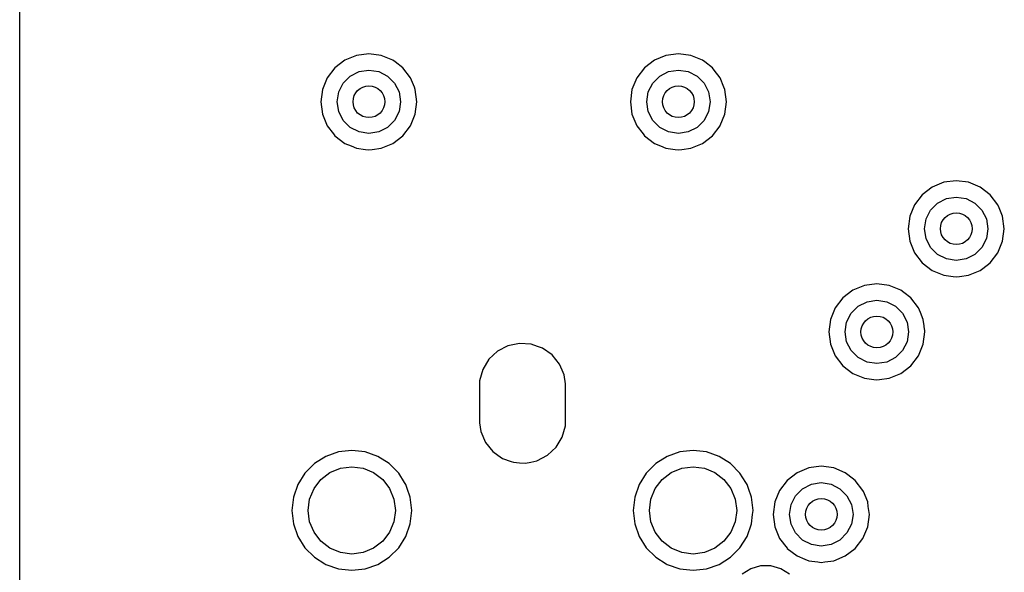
# Model space of a CAD drawing. Extents: x 0.4 to 10.6, y -8.1 to -0.4.
# Tile 6 of 29: x 4.35 to 4.839, y -2.663 to -2.388. Entities that reach past the tile are written whole.
import ezdxf

# ---------------------------------------------------------------- set-up
doc = ezdxf.new("R2010")
doc.units = 0
doc.header["$MEASUREMENT"] = 0
doc.layers.add('BLACK', color=7, linetype='CONTINUOUS')

msp = doc.modelspace()

# ---------------------------------------------------------------- linework, layer by layer
at = {"layer": 'BLACK', "linetype": 'CONTINUOUS'}
for p, q in [((4.35041, -2.42913), (4.35041, -2.36046)), ((4.51745, -2.4061), (4.5117, -2.40848)), ((4.52362, -2.40529), (4.51745, -2.4061)), ((4.51745, -2.4061), (4.51745, -2.4061)), ((4.52979, -2.4061), (4.52362, -2.40529)), ((4.52362, -2.40529), (4.52362, -2.40529)), ((4.53554, -2.40848), (4.52979, -2.4061)), ((4.52979, -2.4061), (4.52979, -2.4061)), ((4.67099, -2.4061), (4.66524, -2.40848)), ((4.67717, -2.40529), (4.67099, -2.4061)), ((4.67099, -2.4061), (4.67099, -2.4061)), ((4.68334, -2.4061), (4.67717, -2.40529)), ((4.67717, -2.40529), (4.67717, -2.40529)), ((4.68909, -2.40848), (4.68334, -2.4061)), ((4.68334, -2.4061), (4.68334, -2.4061)), ((4.50676, -2.41227), (4.50297, -2.41721)), ((4.5117, -2.40848), (4.50676, -2.41227)), ((4.50676, -2.41227), (4.50676, -2.41227)), ((4.5117, -2.40848), (4.5117, -2.40848)), ((4.53666, -2.40934), (4.53554, -2.40848)), ((4.53554, -2.40848), (4.53554, -2.40848)), ((4.53554, -2.40848), (4.53554, -2.40848)), ((4.54048, -2.41227), (4.53666, -2.40934)), ((4.54427, -2.41721), (4.54048, -2.41227)), ((4.54048, -2.41227), (4.54048, -2.41227)), ((4.54048, -2.41227), (4.54048, -2.41227)), ((4.54048, -2.41227), (4.54048, -2.41227)), ((4.54048, -2.41227), (4.54048, -2.41227)), ((4.6603, -2.41227), (4.65651, -2.41721)), ((4.66524, -2.40848), (4.6603, -2.41227)), ((4.6603, -2.41227), (4.6603, -2.41227)), ((4.66524, -2.40848), (4.66524, -2.40848)), ((4.6902, -2.40934), (4.68909, -2.40848)), ((4.68909, -2.40848), (4.68909, -2.40848)), ((4.68909, -2.40848), (4.68909, -2.40848)), ((4.69403, -2.41227), (4.6902, -2.40934)), ((4.69488, -2.41339), (4.69403, -2.41227)), ((4.69403, -2.41227), (4.69403, -2.41227)), ((4.69403, -2.41227), (4.69403, -2.41227)), ((4.69403, -2.41227), (4.69403, -2.41227)), ((4.69403, -2.41227), (4.69403, -2.41227)), ((4.50297, -2.41721), (4.50059, -2.42296)), ((4.50297, -2.41721), (4.50297, -2.41721)), ((4.51088, -2.41988), (4.51437, -2.41639)), ((4.51437, -2.41639), (4.51876, -2.41416)), ((4.51876, -2.41416), (4.52362, -2.41339)), ((4.52362, -2.41339), (4.52849, -2.41416)), ((4.52849, -2.41416), (4.53288, -2.41639)), ((4.53288, -2.41639), (4.53636, -2.41988)), ((4.54618, -2.42181), (4.54427, -2.41721)), ((4.54427, -2.41721), (4.54427, -2.41721)), ((4.65651, -2.41721), (4.65413, -2.42296)), ((4.65651, -2.41721), (4.65651, -2.41721)), ((4.66442, -2.41988), (4.66791, -2.41639)), ((4.66791, -2.41639), (4.6723, -2.41416)), ((4.6723, -2.41416), (4.67717, -2.41339)), ((4.67717, -2.41339), (4.68203, -2.41416)), ((4.68203, -2.41416), (4.68642, -2.41639)), ((4.68642, -2.41639), (4.68991, -2.41988)), ((4.69782, -2.41721), (4.69488, -2.41339)), ((4.69972, -2.42181), (4.69782, -2.41721)), ((4.69782, -2.41721), (4.69782, -2.41721)), ((4.50864, -2.42427), (4.51088, -2.41988)), ((4.53636, -2.41988), (4.5386, -2.42427)), ((4.54666, -2.42296), (4.54618, -2.42181)), ((4.66219, -2.42427), (4.66442, -2.41988)), ((4.68991, -2.41988), (4.69214, -2.42427)), ((4.7002, -2.42296), (4.69972, -2.42181)), ((4.50059, -2.42296), (4.49978, -2.42913)), ((4.50059, -2.42296), (4.50059, -2.42296)), ((4.50787, -2.42913), (4.50864, -2.42427)), ((4.5386, -2.42427), (4.53937, -2.42913)), ((4.54747, -2.42913), (4.54666, -2.42296)), ((4.65413, -2.42296), (4.65332, -2.42913)), ((4.65413, -2.42296), (4.65413, -2.42296)), ((4.66142, -2.42913), (4.66219, -2.42427)), ((4.69214, -2.42427), (4.69291, -2.42913)), ((4.70101, -2.42913), (4.7002, -2.42296)), ((4.35041, -2.49213), (4.35041, -2.42913)), ((4.49978, -2.42913), (4.49978, -2.42913)), ((4.49978, -2.42913), (4.50059, -2.43531)), ((4.50864, -2.434), (4.50787, -2.42913)), ((4.53937, -2.42913), (4.5386, -2.434)), ((4.54666, -2.43531), (4.54747, -2.42913)), ((4.65332, -2.42913), (4.65332, -2.42913)), ((4.65332, -2.42913), (4.65413, -2.43531)), ((4.66219, -2.434), (4.66142, -2.42913)), ((4.69291, -2.42913), (4.69214, -2.434)), ((4.7002, -2.43531), (4.70101, -2.42913)), ((4.50059, -2.43531), (4.50059, -2.43531)), ((4.50059, -2.43531), (4.50297, -2.44106)), ((4.51088, -2.43839), (4.50864, -2.434)), ((4.5386, -2.434), (4.53636, -2.43839)), ((4.54427, -2.44106), (4.54666, -2.43531)), ((4.65413, -2.43531), (4.65413, -2.43531)), ((4.65413, -2.43531), (4.65651, -2.44106)), ((4.66442, -2.43839), (4.66219, -2.434)), ((4.69214, -2.434), (4.68991, -2.43839)), ((4.69786, -2.44094), (4.7002, -2.43531)), ((4.50297, -2.44106), (4.50297, -2.44106)), ((4.50297, -2.44106), (4.50608, -2.44511)), ((4.51437, -2.44187), (4.51088, -2.43839)), ((4.51876, -2.44411), (4.51437, -2.44187)), ((4.53288, -2.44187), (4.52849, -2.44411)), ((4.53636, -2.43839), (4.53288, -2.44187)), ((4.54048, -2.446), (4.54427, -2.44106)), ((4.65651, -2.44106), (4.65651, -2.44106)), ((4.65651, -2.44106), (4.65962, -2.44511)), ((4.66791, -2.44187), (4.66442, -2.43839)), ((4.6723, -2.44411), (4.66791, -2.44187)), ((4.68642, -2.44187), (4.68203, -2.44411)), ((4.68991, -2.43839), (4.68642, -2.44187)), ((4.69403, -2.446), (4.69782, -2.44106)), ((4.69782, -2.44106), (4.69786, -2.44094)), ((4.50608, -2.44511), (4.50676, -2.446)), ((4.50676, -2.446), (4.5117, -2.44978)), ((4.52362, -2.44488), (4.51876, -2.44411)), ((4.52849, -2.44411), (4.52362, -2.44488)), ((4.53554, -2.44978), (4.54048, -2.446)), ((4.65962, -2.44511), (4.6603, -2.446)), ((4.6603, -2.446), (4.66524, -2.44978)), ((4.67717, -2.44488), (4.6723, -2.44411)), ((4.68203, -2.44411), (4.67717, -2.44488)), ((4.68909, -2.44978), (4.69403, -2.446)), ((4.5117, -2.44978), (4.5117, -2.44978)), ((4.5117, -2.44978), (4.5117, -2.44978)), ((4.5117, -2.44978), (4.51476, -2.45105)), ((4.51476, -2.45105), (4.51745, -2.45217)), ((4.52979, -2.45217), (4.53554, -2.44978)), ((4.66524, -2.44978), (4.66524, -2.44978)), ((4.66524, -2.44978), (4.66524, -2.44978)), ((4.66524, -2.44978), (4.66831, -2.45105)), ((4.66831, -2.45105), (4.67099, -2.45217)), ((4.68334, -2.45217), (4.68909, -2.44978)), ((4.51745, -2.45217), (4.52192, -2.45276)), ((4.52192, -2.45276), (4.52362, -2.45298)), ((4.52362, -2.45298), (4.52532, -2.45276)), ((4.52362, -2.45298), (4.52362, -2.45298)), ((4.52362, -2.45298), (4.52362, -2.45298)), ((4.52532, -2.45276), (4.52979, -2.45217)), ((4.67099, -2.45217), (4.67547, -2.45276)), ((4.67547, -2.45276), (4.67717, -2.45298)), ((4.67717, -2.45298), (4.67886, -2.45276)), ((4.67717, -2.45298), (4.67717, -2.45298)), ((4.67717, -2.45298), (4.67717, -2.45298)), ((4.67886, -2.45276), (4.68334, -2.45217)), ((4.80879, -2.46909), (4.80304, -2.47147)), ((4.81496, -2.46828), (4.80879, -2.46909)), ((4.80879, -2.46909), (4.80879, -2.46909)), ((4.82113, -2.46909), (4.81496, -2.46828)), ((4.81496, -2.46828), (4.81496, -2.46828)), ((4.82688, -2.47147), (4.82113, -2.46909)), ((4.82113, -2.46909), (4.82113, -2.46909)), ((4.7981, -2.47526), (4.79431, -2.4802)), ((4.80304, -2.47147), (4.7981, -2.47526)), ((4.7981, -2.47526), (4.7981, -2.47526)), ((4.80304, -2.47147), (4.80304, -2.47147)), ((4.83182, -2.47526), (4.82688, -2.47147)), ((4.83561, -2.4802), (4.83182, -2.47526)), ((4.83182, -2.47526), (4.83182, -2.47526)), ((4.83182, -2.47526), (4.83182, -2.47526)), ((4.83182, -2.47526), (4.83182, -2.47526)), ((4.83182, -2.47526), (4.83182, -2.47526)), ((4.79431, -2.4802), (4.79193, -2.48595)), ((4.79431, -2.4802), (4.79431, -2.4802)), ((4.80222, -2.48287), (4.8057, -2.47939)), ((4.8057, -2.47939), (4.81009, -2.47715)), ((4.81009, -2.47715), (4.81496, -2.47638)), ((4.81496, -2.47638), (4.81983, -2.47715)), ((4.81983, -2.47715), (4.82422, -2.47939)), ((4.82422, -2.47939), (4.8277, -2.48287)), ((4.83566, -2.48031), (4.83561, -2.4802)), ((4.83561, -2.4802), (4.83561, -2.4802)), ((4.83624, -2.48173), (4.83566, -2.48031)), ((4.79193, -2.48595), (4.79111, -2.49213)), ((4.79193, -2.48595), (4.79193, -2.48595)), ((4.79998, -2.48726), (4.80222, -2.48287)), ((4.8277, -2.48287), (4.82994, -2.48726)), ((4.83799, -2.48595), (4.83624, -2.48173)), ((4.83881, -2.49213), (4.83799, -2.48595)), ((4.79921, -2.49213), (4.79998, -2.48726)), ((4.82994, -2.48726), (4.83071, -2.49213)), ((4.35041, -2.54331), (4.35041, -2.49213)), ((4.79111, -2.49213), (4.79111, -2.49213)), ((4.79111, -2.49213), (4.79193, -2.4983)), ((4.79998, -2.49699), (4.79921, -2.49213)), ((4.83071, -2.49213), (4.82994, -2.49699)), ((4.83799, -2.4983), (4.83881, -2.49213)), ((4.79193, -2.4983), (4.79193, -2.4983)), ((4.79193, -2.4983), (4.79431, -2.50405)), ((4.80222, -2.50138), (4.79998, -2.49699)), ((4.82994, -2.49699), (4.8277, -2.50138)), ((4.83561, -2.50405), (4.83799, -2.4983)), ((4.79431, -2.50405), (4.79431, -2.50405)), ((4.79431, -2.50405), (4.7981, -2.50899)), ((4.8057, -2.50487), (4.80222, -2.50138)), ((4.81009, -2.5071), (4.8057, -2.50487)), ((4.82422, -2.50487), (4.81983, -2.5071)), ((4.8277, -2.50138), (4.82422, -2.50487)), ((4.83182, -2.50899), (4.83561, -2.50405)), ((4.7981, -2.50899), (4.7981, -2.50899)), ((4.7981, -2.50899), (4.80304, -2.51278)), ((4.81496, -2.50787), (4.81009, -2.5071)), ((4.81983, -2.5071), (4.81496, -2.50787)), ((4.82814, -2.51181), (4.83182, -2.50899)), ((4.80304, -2.51278), (4.80879, -2.51516)), ((4.80879, -2.51516), (4.81341, -2.51577)), ((4.81651, -2.51577), (4.82113, -2.51516)), ((4.82113, -2.51516), (4.82688, -2.51278)), ((4.82688, -2.51278), (4.82814, -2.51181)), ((4.77559, -2.51946), (4.76942, -2.52027)), ((4.78176, -2.52027), (4.77559, -2.51946)), ((4.77559, -2.51946), (4.77559, -2.51946)), ((4.81341, -2.51577), (4.81496, -2.51597)), ((4.81496, -2.51597), (4.81651, -2.51577)), ((4.81496, -2.51597), (4.81496, -2.51597)), ((4.81496, -2.51597), (4.81496, -2.51597)), ((4.76367, -2.52266), (4.75873, -2.52645)), ((4.76942, -2.52027), (4.76367, -2.52266)), ((4.76367, -2.52266), (4.76367, -2.52266)), ((4.76942, -2.52027), (4.76942, -2.52027)), ((4.78751, -2.52266), (4.78176, -2.52027)), ((4.78176, -2.52027), (4.78176, -2.52027)), ((4.78892, -2.52373), (4.78751, -2.52266)), ((4.78751, -2.52266), (4.78751, -2.52266)), ((4.78751, -2.52266), (4.78751, -2.52266)), ((4.79245, -2.52645), (4.78892, -2.52373)), ((4.75873, -2.52645), (4.75494, -2.53138)), ((4.75873, -2.52645), (4.75873, -2.52645)), ((4.76633, -2.53057), (4.77072, -2.52833)), ((4.77072, -2.52833), (4.77559, -2.52756)), ((4.77559, -2.52756), (4.78046, -2.52833)), ((4.78046, -2.52833), (4.78485, -2.53057)), ((4.79624, -2.53138), (4.79245, -2.52645)), ((4.79245, -2.52645), (4.79245, -2.52645)), ((4.79245, -2.52645), (4.79245, -2.52645)), ((4.79245, -2.52645), (4.79245, -2.52645)), ((4.79245, -2.52645), (4.79245, -2.52645)), ((4.75494, -2.53138), (4.75256, -2.53714)), ((4.75494, -2.53138), (4.75494, -2.53138)), ((4.76061, -2.53844), (4.76285, -2.53405)), ((4.76285, -2.53405), (4.76633, -2.53057)), ((4.78485, -2.53057), (4.78833, -2.53405)), ((4.78833, -2.53405), (4.79057, -2.53844)), ((4.79717, -2.53362), (4.79624, -2.53138)), ((4.79624, -2.53138), (4.79624, -2.53138)), ((4.79862, -2.53714), (4.79717, -2.53362)), ((4.75256, -2.53714), (4.75174, -2.54331)), ((4.75256, -2.53714), (4.75256, -2.53714)), ((4.75984, -2.54331), (4.76061, -2.53844)), ((4.79057, -2.53844), (4.79134, -2.54331)), ((4.79905, -2.54038), (4.79862, -2.53714)), ((4.35041, -2.58846), (4.35041, -2.54331)), ((4.75174, -2.54331), (4.75174, -2.54331)), ((4.75174, -2.54331), (4.75256, -2.54948)), ((4.76061, -2.54817), (4.75984, -2.54331)), ((4.79134, -2.54331), (4.79057, -2.54817)), ((4.79862, -2.54948), (4.79944, -2.54331)), ((4.79912, -2.54087), (4.79905, -2.54038)), ((4.79935, -2.54267), (4.79912, -2.54087)), ((4.79944, -2.54331), (4.79935, -2.54267)), ((4.59834, -2.54904), (4.59261, -2.55023)), ((4.60417, -2.54944), (4.59834, -2.54904)), ((4.60732, -2.55056), (4.60417, -2.54944)), ((4.76285, -2.55256), (4.76061, -2.54817)), ((4.79057, -2.54817), (4.78833, -2.55256)), ((4.58742, -2.55292), (4.58314, -2.55692)), ((4.59261, -2.55023), (4.58742, -2.55292)), ((4.58742, -2.55292), (4.58742, -2.55292)), ((4.59261, -2.55023), (4.59261, -2.55023)), ((4.60969, -2.5514), (4.60732, -2.55056)), ((4.61446, -2.55477), (4.60969, -2.5514)), ((4.60969, -2.5514), (4.60969, -2.5514)), ((4.75256, -2.54948), (4.75256, -2.54948)), ((4.75256, -2.54948), (4.75494, -2.55523)), ((4.76633, -2.55605), (4.76285, -2.55256)), ((4.78833, -2.55256), (4.78485, -2.55605)), ((4.79624, -2.55523), (4.79862, -2.54948)), ((4.58314, -2.55692), (4.5801, -2.56191)), ((4.61816, -2.55931), (4.61446, -2.55477)), ((4.75494, -2.55523), (4.75494, -2.55523)), ((4.75494, -2.55523), (4.75873, -2.56017)), ((4.77072, -2.55828), (4.76633, -2.55605)), ((4.77559, -2.55906), (4.77072, -2.55828)), ((4.78046, -2.55828), (4.77559, -2.55906)), ((4.78485, -2.55605), (4.78046, -2.55828)), ((4.79245, -2.56017), (4.79624, -2.55523)), ((4.5801, -2.56191), (4.57852, -2.56755)), ((4.61943, -2.56225), (4.61816, -2.55931)), ((4.61816, -2.55931), (4.61816, -2.55931)), ((4.62049, -2.56468), (4.61943, -2.56225)), ((4.75873, -2.56017), (4.75873, -2.56017)), ((4.75873, -2.56017), (4.76367, -2.56396)), ((4.76367, -2.56396), (4.76367, -2.56396)), ((4.76367, -2.56396), (4.76367, -2.56396)), ((4.76367, -2.56396), (4.7654, -2.56468)), ((4.78176, -2.56634), (4.78751, -2.56396)), ((4.78751, -2.56396), (4.79245, -2.56017)), ((4.57852, -2.56755), (4.57852, -2.58846)), ((4.62108, -2.56902), (4.62049, -2.56468)), ((4.7654, -2.56468), (4.76942, -2.56634)), ((4.76942, -2.56634), (4.77405, -2.56695)), ((4.77405, -2.56695), (4.77559, -2.56715)), ((4.77559, -2.56715), (4.77682, -2.56699)), ((4.77559, -2.56715), (4.77559, -2.56715)), ((4.77559, -2.56715), (4.77559, -2.56715)), ((4.77682, -2.56699), (4.78176, -2.56634)), ((4.62108, -2.58661), (4.62108, -2.56902)), ((4.35041, -2.63189), (4.35041, -2.58846)), ((4.57852, -2.58846), (4.57912, -2.5928)), ((4.62108, -2.58993), (4.62108, -2.58661)), ((4.57912, -2.5928), (4.57912, -2.5928)), ((4.57912, -2.5928), (4.58145, -2.59817)), ((4.6195, -2.59557), (4.62108, -2.58993)), ((4.58145, -2.59817), (4.58145, -2.59817)), ((4.58145, -2.59817), (4.58514, -2.60271)), ((4.61647, -2.60056), (4.6195, -2.59557)), ((4.50854, -2.6029), (4.50226, -2.6051)), ((4.51516, -2.60216), (4.50854, -2.6029)), ((4.50854, -2.6029), (4.50854, -2.6029)), ((4.52177, -2.6029), (4.51516, -2.60216)), ((4.51516, -2.60216), (4.51516, -2.60216)), ((4.52806, -2.6051), (4.52177, -2.6029)), ((4.52177, -2.6029), (4.52177, -2.6029)), ((4.58514, -2.60271), (4.58766, -2.60449)), ((4.61219, -2.60456), (4.61647, -2.60056)), ((4.67783, -2.6029), (4.67155, -2.6051)), ((4.68445, -2.60216), (4.67783, -2.6029)), ((4.67783, -2.6029), (4.67783, -2.6029)), ((4.69107, -2.6029), (4.68445, -2.60216)), ((4.68445, -2.60216), (4.68445, -2.60216)), ((4.69735, -2.6051), (4.69107, -2.6029)), ((4.69107, -2.6029), (4.69107, -2.6029)), ((4.50226, -2.6051), (4.49662, -2.60864)), ((4.50226, -2.6051), (4.50226, -2.6051)), ((4.5337, -2.60864), (4.52806, -2.6051)), ((4.58766, -2.60449), (4.58992, -2.60608)), ((4.58992, -2.60608), (4.59424, -2.60761)), ((4.59424, -2.60761), (4.59543, -2.60804)), ((4.59543, -2.60804), (4.59835, -2.60824)), ((4.60127, -2.60844), (4.60389, -2.60789)), ((4.60389, -2.60789), (4.607, -2.60725)), ((4.607, -2.60725), (4.61219, -2.60456)), ((4.67155, -2.6051), (4.66591, -2.60864)), ((4.67155, -2.6051), (4.67155, -2.6051)), ((4.70299, -2.60864), (4.69735, -2.6051)), ((4.49662, -2.60864), (4.49191, -2.61335)), ((4.50433, -2.61314), (4.50955, -2.61097)), ((4.50955, -2.61097), (4.51516, -2.61024)), ((4.51516, -2.61024), (4.52076, -2.61097)), ((4.52076, -2.61097), (4.52598, -2.61314)), ((4.5384, -2.61335), (4.5337, -2.60864)), ((4.5337, -2.60864), (4.5337, -2.60864)), ((4.5337, -2.60864), (4.5337, -2.60864)), ((4.59835, -2.60824), (4.60127, -2.60844)), ((4.60127, -2.60844), (4.60127, -2.60844)), ((4.60127, -2.60844), (4.60127, -2.60844)), ((4.66591, -2.60864), (4.6612, -2.61335)), ((4.67362, -2.61314), (4.67884, -2.61097)), ((4.67884, -2.61097), (4.68445, -2.61024)), ((4.68445, -2.61024), (4.69005, -2.61097)), ((4.69005, -2.61097), (4.69528, -2.61314)), ((4.7077, -2.61335), (4.70299, -2.60864)), ((4.70299, -2.60864), (4.70299, -2.60864)), ((4.70299, -2.60864), (4.70299, -2.60864)), ((4.74186, -2.61083), (4.73611, -2.61321)), ((4.74803, -2.61001), (4.74186, -2.61082)), ((4.74186, -2.61082), (4.74186, -2.61083)), ((4.7542, -2.61082), (4.74803, -2.61001)), ((4.74803, -2.61001), (4.74803, -2.61001)), ((4.7542, -2.61083), (4.7542, -2.61082)), ((4.75995, -2.61321), (4.7542, -2.61083)), ((4.49191, -2.61335), (4.48837, -2.61899)), ((4.4964, -2.62106), (4.49985, -2.61658)), ((4.49985, -2.61658), (4.50433, -2.61314)), ((4.52598, -2.61314), (4.53047, -2.61658)), ((4.53047, -2.61658), (4.53391, -2.62106)), ((4.54132, -2.618), (4.5384, -2.61335)), ((4.5384, -2.61335), (4.5384, -2.61335)), ((4.5384, -2.61335), (4.5384, -2.61335)), ((4.6612, -2.61335), (4.65766, -2.61899)), ((4.6657, -2.62106), (4.66914, -2.61658)), ((4.66914, -2.61658), (4.67362, -2.61314)), ((4.69528, -2.61314), (4.69976, -2.61658)), ((4.69976, -2.61658), (4.7032, -2.62106)), ((4.71062, -2.618), (4.7077, -2.61335)), ((4.7077, -2.61335), (4.7077, -2.61335)), ((4.7077, -2.61335), (4.7077, -2.61335)), ((4.73117, -2.617), (4.72738, -2.62194)), ((4.73611, -2.61321), (4.73117, -2.617)), ((4.73117, -2.617), (4.73117, -2.617)), ((4.73611, -2.61321), (4.73611, -2.61321)), ((4.76121, -2.61417), (4.75995, -2.61321)), ((4.75995, -2.61321), (4.75995, -2.61321)), ((4.75995, -2.61321), (4.75995, -2.61321)), ((4.76489, -2.617), (4.76121, -2.61417)), ((4.76868, -2.62194), (4.76489, -2.617)), ((4.76489, -2.617), (4.76489, -2.617)), ((4.76489, -2.617), (4.76489, -2.617)), ((4.76489, -2.617), (4.76489, -2.617)), ((4.76489, -2.617), (4.76489, -2.617)), ((4.48837, -2.61899), (4.48617, -2.62527)), ((4.48837, -2.61899), (4.48837, -2.61899)), ((4.49424, -2.62629), (4.4964, -2.62106)), ((4.53391, -2.62106), (4.53607, -2.62629)), ((4.54195, -2.61899), (4.54132, -2.618)), ((4.54267, -2.62104), (4.54195, -2.61899)), ((4.54415, -2.62527), (4.54267, -2.62104)), ((4.65766, -2.61899), (4.65546, -2.62527)), ((4.65766, -2.61899), (4.65766, -2.61899)), ((4.66353, -2.62629), (4.6657, -2.62106)), ((4.7032, -2.62106), (4.70536, -2.62629)), ((4.71124, -2.61899), (4.71062, -2.618)), ((4.71196, -2.62104), (4.71124, -2.61899)), ((4.71344, -2.62527), (4.71196, -2.62104)), ((4.72738, -2.62194), (4.725, -2.62769)), ((4.72738, -2.62194), (4.72738, -2.62194)), ((4.73529, -2.6246), (4.73878, -2.62112)), ((4.73878, -2.62112), (4.74317, -2.61888)), ((4.74317, -2.61888), (4.74803, -2.61811)), ((4.74803, -2.61811), (4.7529, -2.61888)), ((4.7529, -2.61888), (4.75729, -2.62112)), ((4.75729, -2.62112), (4.76077, -2.6246)), ((4.76891, -2.62248), (4.76868, -2.62194)), ((4.76868, -2.62194), (4.76868, -2.62194)), ((4.77106, -2.62769), (4.76891, -2.62248)), ((4.48617, -2.62527), (4.48542, -2.63189)), ((4.48617, -2.62527), (4.48617, -2.62527)), ((4.4935, -2.63189), (4.49424, -2.62629)), ((4.53607, -2.62629), (4.53681, -2.63189)), ((4.54489, -2.63189), (4.54415, -2.62527)), ((4.54415, -2.62527), (4.54415, -2.62527)), ((4.65546, -2.62527), (4.65471, -2.63189)), ((4.65546, -2.62527), (4.65546, -2.62527)), ((4.6628, -2.63189), (4.66353, -2.62629)), ((4.70536, -2.62629), (4.7061, -2.63189)), ((4.71418, -2.63189), (4.71344, -2.62527)), ((4.71344, -2.62527), (4.71344, -2.62527)), ((4.73305, -2.62899), (4.73529, -2.6246)), ((4.76077, -2.6246), (4.76301, -2.62899)), ((4.35041, -2.67717), (4.35041, -2.63189)), ((4.48542, -2.63189), (4.48542, -2.63189)), ((4.48542, -2.63189), (4.48617, -2.63851)), ((4.49424, -2.63749), (4.4935, -2.63189)), ((4.53681, -2.63189), (4.53607, -2.63749)), ((4.54415, -2.63851), (4.54489, -2.63189)), ((4.54489, -2.63189), (4.54489, -2.63189)), ((4.65471, -2.63189), (4.65471, -2.63189)), ((4.65471, -2.63189), (4.65546, -2.63851)), ((4.66353, -2.63749), (4.6628, -2.63189)), ((4.7061, -2.63189), (4.70536, -2.63749)), ((4.71396, -2.63386), (4.71418, -2.63189)), ((4.71418, -2.63189), (4.71418, -2.63189)), ((4.725, -2.62769), (4.72419, -2.63386)), ((4.725, -2.62769), (4.725, -2.62769)), ((4.73228, -2.63386), (4.73305, -2.62899)), ((4.76301, -2.62899), (4.76378, -2.63386)), ((4.77136, -2.62992), (4.77106, -2.62769)), ((4.77188, -2.63386), (4.77136, -2.62992)), ((4.71344, -2.63851), (4.71396, -2.63386)), ((4.72419, -2.63386), (4.72419, -2.63386)), ((4.72419, -2.63386), (4.725, -2.64003)), ((4.73305, -2.63872), (4.73228, -2.63386)), ((4.76378, -2.63386), (4.76301, -2.63872)), ((4.77106, -2.64003), (4.77188, -2.63386)), ((4.48617, -2.63851), (4.48617, -2.63851)), ((4.48617, -2.63851), (4.48837, -2.64479)), ((4.4964, -2.64272), (4.49424, -2.63749)), ((4.53607, -2.63749), (4.53391, -2.64272)), ((4.54195, -2.64479), (4.54415, -2.63851)), ((4.54415, -2.63851), (4.54415, -2.63851)), ((4.65546, -2.63851), (4.65546, -2.63851)), ((4.65546, -2.63851), (4.65766, -2.64479)), ((4.6657, -2.64272), (4.66353, -2.63749)), ((4.70536, -2.63749), (4.7032, -2.64272)), ((4.71124, -2.64479), (4.71344, -2.63851)), ((4.71344, -2.63851), (4.71344, -2.63851)), ((4.725, -2.64003), (4.725, -2.64003)), ((4.725, -2.64003), (4.72738, -2.64578)), ((4.73529, -2.64311), (4.73305, -2.63872)), ((4.76301, -2.63872), (4.76077, -2.64311)), ((4.76868, -2.64578), (4.77106, -2.64003)), ((4.48837, -2.64479), (4.48837, -2.64479)), ((4.48837, -2.64479), (4.49191, -2.65043)), ((4.49985, -2.6472), (4.4964, -2.64272)), ((4.53391, -2.64272), (4.53047, -2.6472)), ((4.5384, -2.65043), (4.54195, -2.64479)), ((4.65766, -2.64479), (4.65766, -2.64479)), ((4.65766, -2.64479), (4.6612, -2.65043)), ((4.66914, -2.6472), (4.6657, -2.64272)), ((4.7032, -2.64272), (4.69976, -2.6472)), ((4.7077, -2.65043), (4.71124, -2.64479)), ((4.72738, -2.64578), (4.72738, -2.64578)), ((4.72738, -2.64578), (4.73106, -2.65057)), ((4.73878, -2.6466), (4.73529, -2.64311)), ((4.74317, -2.64884), (4.73878, -2.6466)), ((4.75729, -2.6466), (4.7529, -2.64884)), ((4.76077, -2.64311), (4.75729, -2.6466)), ((4.76489, -2.65072), (4.76868, -2.64578)), ((4.49191, -2.65043), (4.49191, -2.65043)), ((4.49191, -2.65043), (4.49662, -2.65514)), ((4.50433, -2.65064), (4.49985, -2.6472)), ((4.50955, -2.65281), (4.50433, -2.65064)), ((4.52598, -2.65064), (4.52076, -2.65281)), ((4.53047, -2.6472), (4.52598, -2.65064)), ((4.5337, -2.65514), (4.5384, -2.65043)), ((4.6612, -2.65043), (4.6612, -2.65043)), ((4.6612, -2.65043), (4.66591, -2.65514)), ((4.67362, -2.65064), (4.66914, -2.6472)), ((4.67884, -2.65281), (4.67362, -2.65064)), ((4.69528, -2.65064), (4.69005, -2.65281)), ((4.69976, -2.6472), (4.69528, -2.65064)), ((4.70299, -2.65514), (4.7077, -2.65043)), ((4.73106, -2.65057), (4.73117, -2.65072)), ((4.73117, -2.65072), (4.73611, -2.65451)), ((4.74803, -2.64961), (4.74317, -2.64884)), ((4.7529, -2.64884), (4.74803, -2.64961)), ((4.75995, -2.65451), (4.76489, -2.65072)), ((4.49662, -2.65514), (4.49662, -2.65514)), ((4.49662, -2.65514), (4.49662, -2.65514)), ((4.49662, -2.65514), (4.50176, -2.65837)), ((4.51516, -2.65354), (4.50955, -2.65281)), ((4.52076, -2.65281), (4.51516, -2.65354)), ((4.52806, -2.65868), (4.5337, -2.65514)), ((4.66591, -2.65514), (4.66591, -2.65514)), ((4.66591, -2.65514), (4.66591, -2.65514)), ((4.66591, -2.65514), (4.67105, -2.65837)), ((4.68445, -2.65354), (4.67884, -2.65281)), ((4.69005, -2.65281), (4.68445, -2.65354)), ((4.69735, -2.65868), (4.70299, -2.65514)), ((4.73611, -2.65451), (4.73611, -2.65451)), ((4.73611, -2.65451), (4.73611, -2.65451)), ((4.73611, -2.65451), (4.73992, -2.65609)), ((4.73992, -2.65609), (4.74186, -2.65689)), ((4.74186, -2.65689), (4.74633, -2.65748)), ((4.74973, -2.65748), (4.7542, -2.65689)), ((4.7542, -2.65689), (4.75995, -2.65451)), ((4.50176, -2.65837), (4.50226, -2.65868)), ((4.50226, -2.65868), (4.50227, -2.65868)), ((4.50227, -2.65868), (4.50854, -2.66088)), ((4.50854, -2.66088), (4.50854, -2.66088)), ((4.50854, -2.66088), (4.50854, -2.66088)), ((4.50854, -2.66088), (4.50854, -2.66088)), ((4.50854, -2.66088), (4.50854, -2.66088)), ((4.50854, -2.66088), (4.51516, -2.66162)), ((4.51516, -2.66162), (4.52177, -2.66088)), ((4.51516, -2.66162), (4.51516, -2.66162)), ((4.51516, -2.66162), (4.51516, -2.66162)), ((4.52177, -2.66088), (4.52806, -2.65868)), ((4.52177, -2.66088), (4.52177, -2.66088)), ((4.52177, -2.66088), (4.52177, -2.66088)), ((4.67105, -2.65837), (4.67155, -2.65868)), ((4.67155, -2.65868), (4.67156, -2.65868)), ((4.67156, -2.65868), (4.67783, -2.66088)), ((4.67783, -2.66088), (4.67783, -2.66088)), ((4.67783, -2.66088), (4.67783, -2.66088)), ((4.67783, -2.66088), (4.67783, -2.66088)), ((4.67783, -2.66088), (4.67783, -2.66088)), ((4.67783, -2.66088), (4.68445, -2.66162)), ((4.68445, -2.66162), (4.69107, -2.66088)), ((4.68445, -2.66162), (4.68445, -2.66162)), ((4.68445, -2.66162), (4.68445, -2.66162)), ((4.69107, -2.66088), (4.69735, -2.65868)), ((4.69107, -2.66088), (4.69107, -2.66088)), ((4.69107, -2.66088), (4.69107, -2.66088)), ((4.71303, -2.66087), (4.70874, -2.66362)), ((4.71792, -2.65943), (4.71303, -2.66087)), ((4.71303, -2.66087), (4.71303, -2.66087)), ((4.72302, -2.65943), (4.71792, -2.65943)), ((4.71792, -2.65943), (4.71792, -2.65943)), ((4.72792, -2.66087), (4.72302, -2.65943)), ((4.72302, -2.65943), (4.72302, -2.65943)), ((4.73221, -2.66362), (4.72792, -2.66087)), ((4.72792, -2.66087), (4.72792, -2.66087)), ((4.72792, -2.66087), (4.72792, -2.66087)), ((4.72792, -2.66087), (4.72792, -2.66087)), ((4.74633, -2.65748), (4.74803, -2.6577)), ((4.74803, -2.6577), (4.74973, -2.65748)), ((4.74803, -2.6577), (4.74803, -2.6577)), ((4.74803, -2.6577), (4.74803, -2.6577)), ((4.74973, -2.65748), (4.74973, -2.65748))]:
    msp.add_line(p, q, dxfattribs=at)
at = {"layer": 'BLACK'}
for centre in [(4.52362, -2.42913), (4.67717, -2.42913), (4.81496, -2.49213), (4.77559, -2.54331), (4.74803, -2.63386)]:
    msp.add_circle(centre, 0.00787, dxfattribs=at)

doc.saveas('drawing.dxf')
